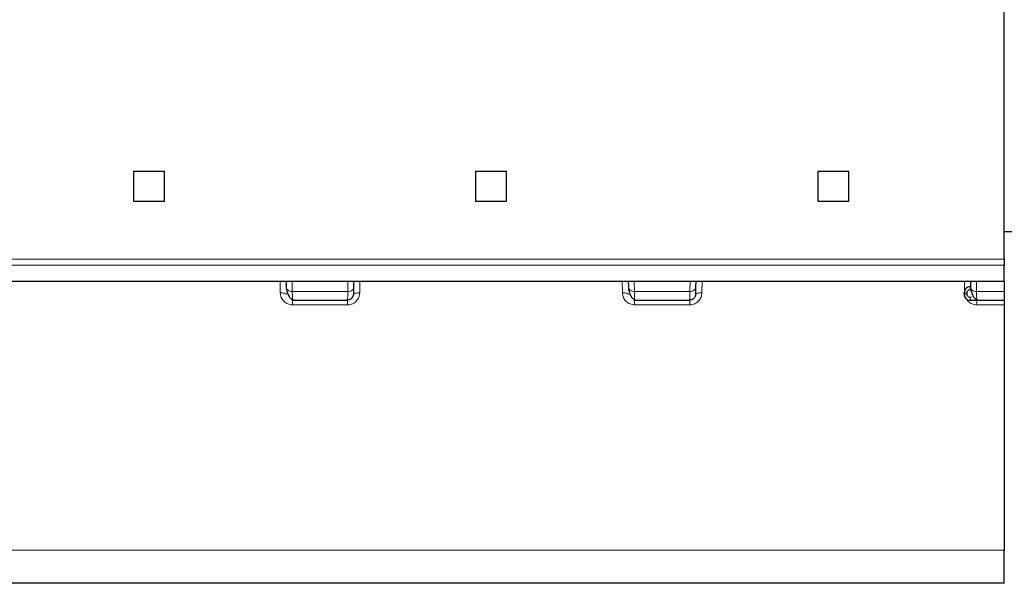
# Model space of a CAD drawing. Header units: millimetres. Extents: x 5 to 418, y 2 to 292.
# Tile 7 of 40: x 101 to 117, y 89 to 98. Entities that reach past the tile are written whole.
import ezdxf

# ---------------------------------------------------------------- set-up
doc = ezdxf.new("R2010")
doc.units = ezdxf.units.MM

msp = doc.modelspace()

# ---------------------------------------------------------------- linework, layer by layer
at = {"color": 7, "linetype": 'Continuous', "lineweight": 25}
for p, q in [((116.7412, 93.8792), (116.7412, 98.0042)), ((102.4287, 95.3292), (102.9287, 95.3292)), ((102.4287, 94.8292), (102.4287, 95.3292)), ((102.9287, 95.3292), (102.9287, 94.8292)), ((108.0537, 95.3292), (108.5537, 95.3292)), ((108.0537, 94.8292), (108.0537, 95.3292)), ((108.5537, 95.3292), (108.5537, 94.8292)), ((113.6787, 95.3292), (114.1787, 95.3292)), ((113.6787, 94.8292), (113.6787, 95.3292)), ((114.1787, 95.3292), (114.1787, 94.8292)), ((102.9287, 94.8292), (102.4287, 94.8292)), ((108.5537, 94.8292), (108.0537, 94.8292)), ((114.1787, 94.8292), (113.6787, 94.8292)), ((136.8662, 94.3292), (116.7412, 94.3292)), ((116.7412, 93.8792), (116.7412, 93.7827)), ((99.8662, 93.5181), (116.7412, 93.5181)), ((104.9337, 93.5181), (104.9354, 93.4196)), ((106.047, 93.4196), (106.0487, 93.5181)), ((110.5587, 93.5181), (110.5604, 93.4196)), ((111.672, 93.4196), (111.6737, 93.5181)), ((116.1853, 93.4292), (116.1787, 93.4292)), ((116.1837, 93.5181), (116.1854, 93.4196)), ((116.7412, 93.5181), (116.7412, 93.3506)), ((116.0787, 93.3042), (116.0787, 93.3292)), ((116.7412, 93.3506), (116.7412, 93.2042)), ((105.0372, 93.2241), (105.0375, 93.2042)), ((105.945, 93.2042), (105.0375, 93.2042)), ((105.945, 93.2042), (105.9452, 93.2227)), ((110.6622, 93.2241), (110.6625, 93.2042)), ((111.57, 93.2042), (110.6625, 93.2042)), ((111.57, 93.2042), (111.5702, 93.2227)), ((116.2875, 93.2042), (116.1787, 93.2042)), ((116.2872, 93.2241), (116.2875, 93.2042)), ((116.7412, 93.2042), (116.2875, 93.2042)), ((116.7412, 93.2042), (116.7412, 93.1317)), ((116.7412, 93.1317), (116.7412, 89.0974)), ((116.7412, 88.5542), (116.7412, 89.0974)), ((116.7412, 88.5542), (99.8662, 88.5542))]:
    msp.add_line(p, q, dxfattribs=at)
at = {"color": 7, "linetype": 'Continuous', "lineweight": 18}
for p, q in [((99.8662, 93.8792), (116.7412, 93.8792)), ((116.7412, 93.7827), (99.8662, 93.7827)), ((104.8342, 93.5181), (104.8375, 93.3282)), ((105.0325, 93.5181), (105.0354, 93.3506)), ((105.947, 93.3506), (105.9499, 93.5181)), ((106.1449, 93.3282), (106.1483, 93.5181)), ((110.4592, 93.5181), (110.4625, 93.3282)), ((110.6575, 93.5181), (110.6604, 93.3506)), ((111.5749, 93.5181), (111.572, 93.3506)), ((111.7699, 93.3282), (111.7733, 93.5181)), ((116.0842, 93.5181), (116.0868, 93.3685)), ((116.1787, 93.4292), (116.1787, 93.3792)), ((116.2825, 93.5181), (116.2854, 93.3506)), ((105.0354, 93.3506), (105.947, 93.3506)), ((110.6604, 93.3506), (111.572, 93.3506)), ((116.0787, 93.3292), (116.1287, 93.3292)), ((116.1287, 93.3042), (116.0787, 93.3042)), ((116.1287, 93.3042), (116.1287, 93.3292)), ((116.1787, 93.3792), (116.1861, 93.3792)), ((116.2009, 93.2542), (116.1787, 93.2542)), ((116.1787, 93.2542), (116.1787, 93.2042)), ((116.7412, 93.3506), (116.2854, 93.3506)), ((105.0375, 93.1317), (105.945, 93.1317)), ((105.945, 93.1317), (105.945, 93.2042)), ((110.6625, 93.1317), (111.57, 93.1317)), ((111.57, 93.1317), (111.57, 93.2042)), ((116.2875, 93.1317), (116.7412, 93.1317)), ((116.7412, 89.0974), (99.8662, 89.0974))]:
    msp.add_line(p, q, dxfattribs=at)
at = {"color": 7, "linetype": 'Continuous', "lineweight": 18, "flags": 128}
for points in [[(106.1449, 93.3282), (106.1255, 93.328), (106.1068, 93.3268), (106.0895, 93.3245), (106.0744, 93.3213), (106.062, 93.3174), (106.0527, 93.3128), (106.047, 93.3077), (106.045, 93.3024)], [(111.7699, 93.3282), (111.7505, 93.328), (111.7318, 93.3268), (111.7145, 93.3245), (111.6994, 93.3213), (111.687, 93.3174), (111.6777, 93.3128), (111.672, 93.3077), (111.67, 93.3024)]]:
    msp.add_lwpolyline(points, dxfattribs=at)
at = {"color": 7, "linetype": 'Continuous', "lineweight": 25}
for centre, start, end in [((116.1787, 93.3292), 90, 180), ((116.1787, 93.3042), 180, 270)]:
    msp.add_arc(centre, 0.1, start, end, dxfattribs=at)
for points, knots in [([(116.7412, 93.5274), (116.7412, 93.5278), (116.7412, 93.5283), (116.7412, 93.5847), (116.7412, 93.6527), (116.7412, 93.7259), (116.7412, 93.7678), (116.7412, 93.7827)], [0, 0, 0, 0, 0.37720871, 0.5777422, 0.78045072, 0.92220071, 1, 1, 1, 1]), ([(104.9373, 93.4068), (104.9409, 93.3843), (104.9483, 93.3379), (104.9736, 93.2791), (105.0056, 93.2338), (105.027, 93.2205), (105.0378, 93.2138)], [0, 0, 0, 0, 0.2343816, 0.4834405, 0.7409907, 1, 1, 1, 1]), ([(106.0452, 93.3177), (106.0453, 93.3212), (106.0455, 93.3318), (106.0464, 93.3845), (106.047, 93.4196)], [0, 0, 0, 0, 0.3333595, 1, 1, 1, 1]), ([(110.5623, 93.4068), (110.5659, 93.3843), (110.5733, 93.3379), (110.5986, 93.2791), (110.6306, 93.2338), (110.652, 93.2205), (110.6628, 93.2138)], [0, 0, 0, 0, 0.2343816, 0.4834405, 0.7409907, 1, 1, 1, 1]), ([(111.6702, 93.3177), (111.6703, 93.3212), (111.6705, 93.3318), (111.6714, 93.3845), (111.672, 93.4196)], [0, 0, 0, 0, 0.3333593, 1, 1, 1, 1]), ([(116.1873, 93.4068), (116.1909, 93.3843), (116.1983, 93.3379), (116.2236, 93.2791), (116.2556, 93.2338), (116.277, 93.2205), (116.2878, 93.2138)], [0, 0, 0, 0, 0.2343816, 0.4834405, 0.7409907, 1, 1, 1, 1]), ([(105.9446, 93.2138), (105.9571, 93.215), (105.9763, 93.2169), (105.9995, 93.2288), (106.0155, 93.2412), (106.0285, 93.2566), (106.0412, 93.2791), (106.0436, 93.2979), (106.0451, 93.3101)], [0, 0, 0, 0, 0.2396231, 0.368464, 0.4999926, 0.6315223, 0.7603663, 1, 1, 1, 1]), ([(111.5696, 93.2138), (111.5821, 93.215), (111.6013, 93.2169), (111.6245, 93.2288), (111.6405, 93.2412), (111.6535, 93.2566), (111.6662, 93.2791), (111.6686, 93.2979), (111.6701, 93.3101)], [0, 0, 0, 0, 0.2396231, 0.368464, 0.4999926, 0.6315223, 0.7603663, 1, 1, 1, 1])]:
    msp.add_open_spline(points, degree=3, knots=knots, dxfattribs=at)
at = {"color": 7, "linetype": 'Continuous', "lineweight": 18}
for points in [[(104.9354, 93.4196), (104.9371, 93.4104), (104.9403, 93.3921), (104.9635, 93.3692), (104.9964, 93.3534), (105.0224, 93.3515), (105.0354, 93.3506)], [(105.947, 93.3506), (105.96, 93.3515), (105.986, 93.3534), (106.0189, 93.3692), (106.0421, 93.3921), (106.0454, 93.4104), (106.047, 93.4196)], [(110.5604, 93.4196), (110.5621, 93.4104), (110.5653, 93.3921), (110.5885, 93.3692), (110.6214, 93.3534), (110.6474, 93.3515), (110.6604, 93.3506)], [(111.572, 93.3506), (111.585, 93.3515), (111.611, 93.3534), (111.6439, 93.3692), (111.6671, 93.3921), (111.6704, 93.4104), (111.672, 93.4196)], [(116.1854, 93.4196), (116.1871, 93.4104), (116.1903, 93.3921), (116.2135, 93.3692), (116.2464, 93.3534), (116.2724, 93.3515), (116.2854, 93.3506)], [(104.8375, 93.3282), (104.8505, 93.328), (104.8767, 93.3276), (104.9097, 93.3218), (104.9328, 93.3131), (104.9359, 93.306), (104.9375, 93.3024)], [(110.4625, 93.3282), (110.4755, 93.328), (110.5017, 93.3276), (110.5347, 93.3218), (110.5578, 93.3131), (110.5609, 93.306), (110.5625, 93.3024)], [(105.0375, 93.1317), (105.0375, 93.1418), (105.0375, 93.162), (105.0374, 93.1853), (105.0374, 93.2011), (105.0374, 93.2032), (105.0374, 93.2042)], [(110.6625, 93.1317), (110.6625, 93.1418), (110.6625, 93.162), (110.6624, 93.1853), (110.6624, 93.2011), (110.6624, 93.2032), (110.6624, 93.2042)], [(116.2875, 93.1317), (116.2875, 93.1418), (116.2875, 93.162), (116.2874, 93.1853), (116.2874, 93.2011), (116.2874, 93.2032), (116.2874, 93.2042)]]:
    msp.add_open_spline(points, degree=3, dxfattribs=at)
for points, knots in [([(104.8375, 93.3282), (104.841, 93.3019), (104.848, 93.2498), (104.895, 93.1843), (104.9502, 93.1489), (104.9993, 93.1337), (105.0247, 93.1324), (105.0375, 93.1317)], [0, 0, 0, 0, 0.2595225, 0.5141041, 0.7585282, 0.878895, 1, 1, 1, 1]), ([(105.0354, 93.3506), (105.0357, 93.3283), (105.0363, 93.2842), (105.037, 93.236), (105.0371, 93.2279), (105.0372, 93.2241)], [0, 0, 0, 0, 0.3565857, 0.7038374, 1, 1, 1, 1]), ([(105.945, 93.1317), (105.9589, 93.1326), (105.9871, 93.1343), (106.0268, 93.1478), (106.0628, 93.1683), (106.1011, 93.2026), (106.1361, 93.2562), (106.142, 93.3041), (106.1449, 93.3282)], [0, 0, 0, 0, 0.1325124, 0.2671005, 0.3953711, 0.527642, 0.7624024, 1, 1, 1, 1]), ([(105.9452, 93.2227), (105.9453, 93.2267), (105.9454, 93.235), (105.9461, 93.2841), (105.9467, 93.3282), (105.947, 93.3506)], [0, 0, 0, 0, 0.3139808, 0.6524416, 1, 1, 1, 1]), ([(110.4625, 93.3282), (110.466, 93.3019), (110.473, 93.2498), (110.52, 93.1843), (110.5752, 93.1489), (110.6243, 93.1337), (110.6497, 93.1324), (110.6625, 93.1317)], [0, 0, 0, 0, 0.2595225, 0.5141041, 0.7585282, 0.878895, 1, 1, 1, 1]), ([(110.6604, 93.3506), (110.6607, 93.3283), (110.6613, 93.2842), (110.662, 93.236), (110.6621, 93.2279), (110.6622, 93.2241)], [0, 0, 0, 0, 0.3565857, 0.7038374, 1, 1, 1, 1]), ([(111.57, 93.1317), (111.5839, 93.1326), (111.6121, 93.1343), (111.6518, 93.1478), (111.6878, 93.1683), (111.7261, 93.2026), (111.7611, 93.2562), (111.767, 93.3041), (111.7699, 93.3282)], [0, 0, 0, 0, 0.1325124, 0.2671005, 0.3953711, 0.527642, 0.7624024, 1, 1, 1, 1]), ([(111.5702, 93.2227), (111.5703, 93.2267), (111.5704, 93.235), (111.5711, 93.2841), (111.5717, 93.3282), (111.572, 93.3506)], [0, 0, 0, 0, 0.3139808, 0.6524416, 1, 1, 1, 1]), ([(116.1287, 93.3292), (116.1294, 93.3357), (116.1308, 93.3488), (116.1407, 93.3626), (116.1507, 93.3711), (116.1622, 93.3776), (116.1721, 93.3785), (116.1787, 93.3792)], [0, 0, 0, 0, 0.2480359, 0.4991028, 0.6261667, 0.7487051, 1, 1, 1, 1]), ([(116.1787, 93.2542), (116.1722, 93.2548), (116.159, 93.2562), (116.1452, 93.2662), (116.1368, 93.2761), (116.1303, 93.2877), (116.1293, 93.2975), (116.1287, 93.3042)], [0, 0, 0, 0, 0.2480359, 0.4991028, 0.6261667, 0.7487051, 1, 1, 1, 1]), ([(116.2854, 93.3506), (116.2857, 93.3283), (116.2863, 93.2842), (116.287, 93.236), (116.2871, 93.2279), (116.2872, 93.2241)], [0, 0, 0, 0, 0.3565857, 0.7038374, 1, 1, 1, 1]), ([(116.1245, 93.2225), (116.132, 93.2102), (116.1526, 93.1763), (116.2006, 93.1491), (116.2492, 93.1337), (116.2747, 93.1324), (116.2875, 93.1317)], [0, 0, 0, 0, 0.2239571, 0.6143361, 0.8065786, 1, 1, 1, 1])]:
    msp.add_open_spline(points, degree=3, knots=knots, dxfattribs=at)

doc.saveas('drawing.dxf')
